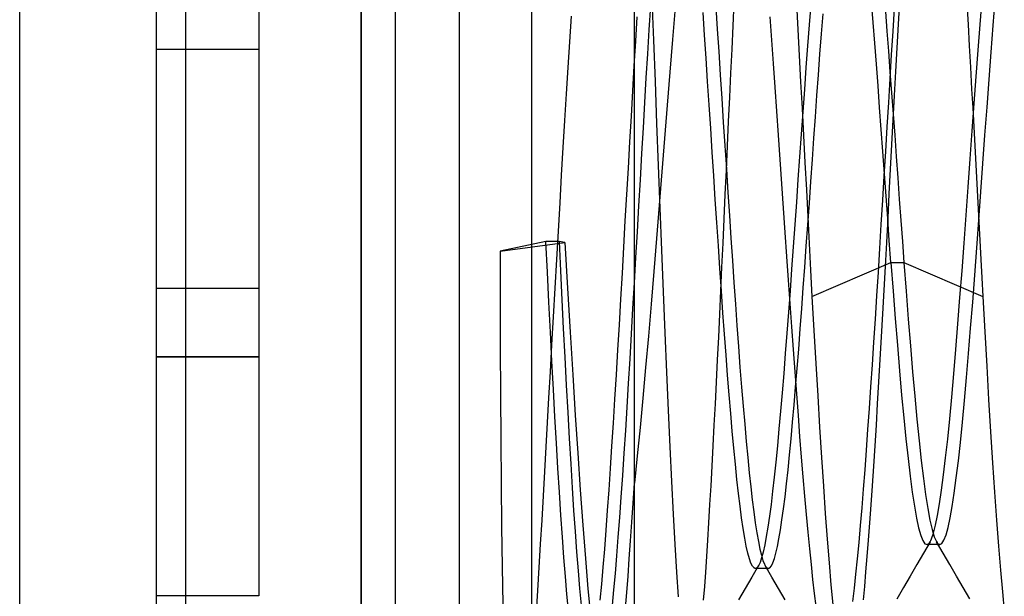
# Model space of a CAD drawing. Header units: millimetres. Extents: x -1 to 50, y 0 to 191.
# Tile 63 of 146: x 0 to 2.88, y 119 to 120.69. Entities that reach past the tile are written whole.
import ezdxf

# ---------------------------------------------------------------- set-up
doc = ezdxf.new("R2010")
doc.units = ezdxf.units.MM
doc.layers.add('MAIN-1', color=7, linetype='Continuous')
doc.layers.add('MAIN-2', color=7, linetype='Continuous')

msp = doc.modelspace()

# ---------------------------------------------------------------- linework, layer by layer
at = {"layer": 'MAIN-1'}
for p, q in [((0, 0), (0, 187.5)), ((1, 187.5), (1, 0))]:
    msp.add_line(p, q, dxfattribs=at)
at = {"layer": 'MAIN-2'}
for p, q in [((1, 0), (1, 187.5)), ((1, 0), (1, 187.5)), ((1.1, 23.45), (1.1, 167.05)), ((1.288, 23.45), (1.288, 167.05)), ((0.4852, 123.16), (0.4852, 117.34)), ((0.4852, 123.16), (0.4852, 117.34)), ((1.5, 117.4975), (1.5, 123.0025)), ((1.8, 118.75), (1.8, 121.7067)), ((0.4, 121.34), (0.4, 117.34)), ((0.7, 120.8), (0.7, 120.6)), ((1.8568, 120.6277), (1.8522, 120.746)), ((2.0913, 120.7381), (2.088, 120.6702)), ((2.499, 120.6796), (2.4943, 120.7388)), ((2.5728, 120.6742), (2.5766, 120.7417)), ((2.8124, 120.6741), (2.8183, 120.7475)), ((2.8503, 120.6703), (2.8563, 120.7456)), ((1.8431, 120.6581), (1.8475, 120.728)), ((1.9195, 120.7239), (1.9118, 120.63)), ((2.0052, 120.6423), (2.0008, 120.7086)), ((2.0378, 120.724), (2.0422, 120.6602)), ((2.2744, 120.7337), (2.2784, 120.6591)), ((2.3163, 120.7327), (2.3116, 120.6726)), ((2.5346, 120.7122), (2.5391, 120.6543)), ((2.5604, 120.7214), (2.5562, 120.6538)), ((2.7735, 120.7353), (2.777, 120.6736)), ((1.6147, 120.6985), (1.6098, 120.6229)), ((1.8074, 120.6964), (1.803, 120.6252)), ((2.2027, 120.6281), (2.1978, 120.6959)), ((2.3477, 120.6463), (2.3522, 120.7049)), ((2.5037, 120.619), (2.499, 120.6796)), ((1.8388, 120.588), (1.8431, 120.6581)), ((2.0422, 120.6602), (2.0466, 120.5941)), ((2.088, 120.6702), (2.0847, 120.6012)), ((2.2784, 120.6591), (2.2825, 120.5833)), ((2.3116, 120.6726), (2.3069, 120.6108)), ((2.5391, 120.6543), (2.5437, 120.5951)), ((2.5562, 120.6538), (2.5519, 120.5851)), ((2.569, 120.6056), (2.5728, 120.6742)), ((2.777, 120.6736), (2.7805, 120.6112)), ((2.8066, 120.5986), (2.8124, 120.6741)), ((2.8443, 120.5925), (2.8503, 120.6703)), ((1.6098, 120.6229), (1.6049, 120.5473)), ((1.803, 120.6252), (1.7986, 120.5528)), ((1.8614, 120.5069), (1.8568, 120.6277)), ((1.9118, 120.63), (1.904, 120.5344)), ((2.0097, 120.575), (2.0052, 120.6423)), ((2.2075, 120.5595), (2.2027, 120.6281)), ((2.3432, 120.5868), (2.3477, 120.6463)), ((0.4, 120.6), (0.4, 120.6)), ((0.4, 120.6), (0.4, 120.6)), ((0.7, 120.6), (0.4, 120.6)), ((0.7, 120.6), (0.7, 120.6)), ((0.7, 120.6), (0.7, 120.6)), ((0.7, 120.6), (0.7, 119.9)), ((2.0466, 120.5941), (2.0511, 120.5261)), ((2.0847, 120.6012), (2.0814, 120.5313)), ((2.3069, 120.6108), (2.3022, 120.5477)), ((2.5084, 120.5572), (2.5037, 120.619)), ((2.5437, 120.5951), (2.5482, 120.5347)), ((2.5653, 120.536), (2.569, 120.6056)), ((2.7805, 120.6112), (2.7839, 120.5482)), ((2.8008, 120.5213), (2.8066, 120.5986)), ((2.8383, 120.5128), (2.8443, 120.5925)), ((1.8346, 120.5174), (1.8388, 120.588)), ((2.0142, 120.5068), (2.0097, 120.575)), ((2.2825, 120.5833), (2.2866, 120.5061)), ((2.3388, 120.5265), (2.3432, 120.5868)), ((2.5519, 120.5851), (2.5477, 120.5154)), ((1.6049, 120.5473), (1.6002, 120.4708)), ((1.7986, 120.5528), (1.7942, 120.4794)), ((2.2124, 120.4901), (2.2075, 120.5595)), ((2.3022, 120.5477), (2.2975, 120.4833)), ((2.5131, 120.4944), (2.5084, 120.5572)), ((2.5482, 120.5347), (2.5528, 120.4733)), ((2.5615, 120.4655), (2.5653, 120.536)), ((2.7839, 120.5482), (2.7873, 120.4847)), ((1.8303, 120.4454), (1.8346, 120.5174)), ((1.866, 120.3841), (1.8614, 120.5069)), ((1.904, 120.5344), (1.8962, 120.4375)), ((2.0187, 120.438), (2.0142, 120.5068)), ((2.0511, 120.5261), (2.0556, 120.457)), ((2.0814, 120.5313), (2.0781, 120.4606)), ((2.2866, 120.5061), (2.2907, 120.4279)), ((2.3343, 120.4653), (2.3388, 120.5265)), ((2.5477, 120.5154), (2.5434, 120.4448)), ((2.7949, 120.4426), (2.8008, 120.5213)), ((2.8323, 120.4315), (2.8383, 120.5128)), ((1.7942, 120.4794), (1.7899, 120.4051)), ((2.2173, 120.42), (2.2124, 120.4901)), ((2.2975, 120.4833), (2.2928, 120.4181)), ((2.5178, 120.4306), (2.5131, 120.4944)), ((2.7873, 120.4847), (2.7903, 120.4295)), ((1.6002, 120.4708), (1.5954, 120.3927)), ((2.0556, 120.457), (2.0601, 120.3876)), ((2.0781, 120.4606), (2.0748, 120.3895)), ((2.3299, 120.4035), (2.3343, 120.4653)), ((2.5528, 120.4733), (2.5574, 120.4113)), ((2.5577, 120.3943), (2.5615, 120.4655)), ((1.826, 120.3712), (1.8303, 120.4454)), ((1.8962, 120.4375), (1.8884, 120.3398)), ((2.0232, 120.3688), (2.0187, 120.438)), ((2.2222, 120.3493), (2.2173, 120.42)), ((2.2907, 120.4279), (2.2949, 120.3489)), ((2.5225, 120.3662), (2.5178, 120.4306)), ((2.5434, 120.4448), (2.5391, 120.3737)), ((2.7891, 120.3623), (2.7949, 120.4426)), ((2.7903, 120.4295), (2.7932, 120.374)), ((2.8263, 120.3492), (2.8323, 120.4315)), ((1.5954, 120.3927), (1.5906, 120.3131)), ((1.7899, 120.4051), (1.7855, 120.3296)), ((2.2928, 120.4181), (2.2881, 120.3523)), ((2.3255, 120.341), (2.3299, 120.4035)), ((2.5538, 120.3224), (2.5577, 120.3943)), ((2.5574, 120.4113), (2.5619, 120.349)), ((1.8217, 120.2953), (1.826, 120.3712)), ((1.8706, 120.2602), (1.866, 120.3841)), ((2.0277, 120.2995), (2.0232, 120.3688)), ((2.0601, 120.3876), (2.0646, 120.3183)), ((2.0748, 120.3895), (2.0715, 120.3182)), ((2.5273, 120.3013), (2.5225, 120.3662)), ((2.5391, 120.3737), (2.5348, 120.302)), ((2.7831, 120.2804), (2.7891, 120.3623)), ((2.7932, 120.374), (2.7962, 120.3184)), ((1.8884, 120.3398), (1.8806, 120.2419)), ((2.227, 120.2782), (2.2222, 120.3493)), ((2.2881, 120.3523), (2.2835, 120.2861)), ((2.2949, 120.3489), (2.2991, 120.2694)), ((2.321, 120.2778), (2.3255, 120.341)), ((2.5619, 120.349), (2.5664, 120.2866)), ((2.8203, 120.2664), (2.8263, 120.3492)), ((1.5906, 120.3131), (1.5858, 120.2324)), ((1.7855, 120.3296), (1.7811, 120.253)), ((2.0646, 120.3183), (2.0691, 120.2495)), ((2.0715, 120.3182), (2.0682, 120.2468)), ((2.55, 120.2502), (2.5538, 120.3224)), ((2.7962, 120.3184), (2.7991, 120.2627)), ((1.8173, 120.2185), (1.8217, 120.2953)), ((2.0322, 120.2304), (2.0277, 120.2995)), ((2.2319, 120.2068), (2.227, 120.2782)), ((2.2835, 120.2861), (2.2788, 120.2199)), ((2.3165, 120.2141), (2.321, 120.2778)), ((2.532, 120.2361), (2.5273, 120.3013)), ((2.5348, 120.302), (2.5304, 120.2303)), ((2.5664, 120.2866), (2.5709, 120.2242)), ((2.7771, 120.1975), (2.7831, 120.2804)), ((1.7811, 120.253), (1.7767, 120.1758)), ((1.8753, 120.1361), (1.8706, 120.2602)), ((2.0682, 120.2468), (2.065, 120.1754)), ((2.0691, 120.2495), (2.0735, 120.1814)), ((2.2991, 120.2694), (2.3033, 120.1898)), ((2.5462, 120.178), (2.55, 120.2502)), ((2.7991, 120.2627), (2.8021, 120.207)), ((2.8143, 120.1834), (2.8203, 120.2664)), ((1.5858, 120.2324), (1.5811, 120.1508)), ((1.8129, 120.1422), (1.8173, 120.2185)), ((1.8806, 120.2419), (1.8727, 120.1442)), ((2.0367, 120.1615), (2.0322, 120.2304)), ((2.2788, 120.2199), (2.2742, 120.1537)), ((2.5304, 120.2303), (2.5261, 120.1587)), ((2.5367, 120.1708), (2.532, 120.2361)), ((2.5709, 120.2242), (2.5754, 120.1618)), ((2.2368, 120.1355), (2.2319, 120.2068)), ((2.3033, 120.1898), (2.3074, 120.1105)), ((2.3121, 120.1503), (2.3165, 120.2141)), ((2.7711, 120.1148), (2.7771, 120.1975)), ((2.8021, 120.207), (2.8051, 120.1513)), ((1.7767, 120.1758), (1.7723, 120.0984)), ((2.0412, 120.0932), (2.0367, 120.1615)), ((2.065, 120.1754), (2.0617, 120.1043)), ((2.0735, 120.1814), (2.0779, 120.1142)), ((2.5414, 120.1056), (2.5367, 120.1708)), ((2.5424, 120.1062), (2.5462, 120.178)), ((2.5754, 120.1618), (2.58, 120.0996)), ((2.8083, 120.1009), (2.8143, 120.1834)), ((1.5811, 120.1508), (1.5764, 120.0685)), ((1.8086, 120.0666), (1.8129, 120.1422)), ((1.8727, 120.1442), (1.8648, 120.0468)), ((1.8801, 120.0127), (1.8753, 120.1361)), ((2.2416, 120.0646), (2.2368, 120.1355)), ((2.2742, 120.1537), (2.2695, 120.0877)), ((2.3076, 120.087), (2.3121, 120.1503)), ((2.5261, 120.1587), (2.5218, 120.0877)), ((2.8051, 120.1513), (2.808, 120.0959)), ((2.0617, 120.1043), (2.0585, 120.0335)), ((2.0779, 120.1142), (2.0823, 120.0479)), ((2.3074, 120.1105), (2.3116, 120.0318)), ((2.5386, 120.0351), (2.5424, 120.1062)), ((2.5461, 120.0407), (2.5414, 120.1056)), ((2.7651, 120.033), (2.7711, 120.1148)), ((1.7723, 120.0984), (1.7679, 120.0213)), ((2.0457, 120.0256), (2.0412, 120.0932)), ((2.2695, 120.0877), (2.2649, 120.0222)), ((2.3032, 120.0245), (2.3076, 120.087)), ((2.5218, 120.0877), (2.5175, 120.0173)), ((2.58, 120.0996), (2.5845, 120.0377)), ((2.8023, 120.0193), (2.8083, 120.1009)), ((2.808, 120.0959), (2.8111, 120.0406)), ((1.5764, 120.0685), (1.5717, 119.9854)), ((1.8043, 119.9915), (1.8086, 120.0666)), ((1.8648, 120.0468), (1.8568, 119.9502)), ((2.0823, 120.0479), (2.0867, 119.9826)), ((2.2465, 119.9942), (2.2416, 120.0646)), ((1.5409, 120.0383), (1.407, 120.0092)), ((1.407, 120.0092), (1.596, 120.0346)), ((1.5453, 119.9484), (1.5409, 120.0383)), ((1.5791, 120.0383), (1.5409, 120.0383)), ((1.596, 120.0346), (1.5791, 120.0383)), ((1.5791, 120.0383), (1.5832, 119.9524)), ((1.596, 120.0346), (1.6039, 119.9015)), ((1.7679, 120.0213), (1.7636, 119.9448)), ((2.0502, 119.9589), (2.0457, 120.0256)), ((2.0585, 120.0335), (2.0552, 119.9632)), ((2.2649, 120.0222), (2.2602, 119.9573)), ((2.2987, 119.9629), (2.3032, 120.0245)), ((2.3116, 120.0318), (2.3157, 119.9539)), ((2.5175, 120.0173), (2.5132, 119.9477)), ((2.5348, 119.9647), (2.5386, 120.0351)), ((2.5509, 119.9765), (2.5461, 120.0407)), ((2.5845, 120.0377), (2.5891, 119.9765)), ((2.7591, 119.9525), (2.7651, 120.033)), ((2.7963, 119.939), (2.8023, 120.0193)), ((2.8111, 120.0406), (2.8141, 119.9857)), ((1.407, 120.0092), (1.4068, 119.8672)), ((1.8001, 119.9166), (1.8043, 119.9915)), ((1.8849, 119.8906), (1.8801, 120.0127)), ((2.2513, 119.9246), (2.2465, 119.9942)), ((1.5717, 119.9854), (1.5669, 119.9016)), ((2.0547, 119.8932), (2.0502, 119.9589)), ((2.0552, 119.9632), (2.052, 119.8937)), ((2.0867, 119.9826), (2.0911, 119.9181)), ((2.2943, 119.902), (2.2987, 119.9629)), ((2.3198, 119.877), (2.5509, 119.9765)), ((2.531, 119.8951), (2.5348, 119.9647)), ((2.5508, 119.9765), (2.5891, 119.9765)), ((2.5508, 119.9765), (2.5572, 119.893)), ((2.5891, 119.9765), (2.8201, 119.877)), ((2.5891, 119.9765), (2.5954, 119.8925)), ((2.8141, 119.9857), (2.8171, 119.9311)), ((1.5496, 119.8599), (1.5453, 119.9484)), ((1.5832, 119.9524), (1.5874, 119.8672)), ((1.7636, 119.9448), (1.7592, 119.869)), ((1.8568, 119.9502), (1.8488, 119.8546)), ((2.2602, 119.9573), (2.2556, 119.8934)), ((2.3157, 119.9539), (2.3198, 119.877)), ((2.5132, 119.9477), (2.5089, 119.8788)), ((2.7531, 119.8735), (2.7591, 119.9525)), ((2.7903, 119.8604), (2.7963, 119.939)), ((2.8171, 119.9311), (2.8201, 119.877)), ((1.5669, 119.9016), (1.5622, 119.8177)), ((1.6039, 119.9015), (1.6116, 119.7724)), ((1.7957, 119.8417), (1.8001, 119.9166)), ((2.0911, 119.9181), (2.0955, 119.8546)), ((2.2561, 119.856), (2.2513, 119.9246)), ((2.2899, 119.8415), (2.2943, 119.902)), ((0.4, 119.9), (0.4, 119.9)), ((0.4, 119.9), (0.4, 119.9)), ((0.7, 119.9), (0.4, 119.9)), ((0.7, 119.9), (0.7, 119.7)), ((0.7, 119.9), (0.7, 119.9)), ((0.7, 119.9), (0.7, 119.9)), ((1.8896, 119.7709), (1.8849, 119.8906)), ((2.052, 119.8937), (2.0488, 119.8251)), ((2.0592, 119.829), (2.0547, 119.8932)), ((2.2556, 119.8934), (2.2509, 119.8307)), ((2.3198, 119.877), (2.3254, 119.7776)), ((2.5089, 119.8788), (2.5046, 119.8106)), ((2.5272, 119.8264), (2.531, 119.8951)), ((2.5572, 119.893), (2.5635, 119.812)), ((2.5954, 119.8925), (2.6018, 119.8108)), ((2.7471, 119.7964), (2.7531, 119.8735)), ((2.8201, 119.877), (2.8258, 119.7736)), ((1.4068, 119.8672), (1.407, 119.7275)), ((1.554, 119.7729), (1.5496, 119.8599)), ((1.5874, 119.8672), (1.5917, 119.7828)), ((1.7592, 119.869), (1.7549, 119.7942)), ((1.8488, 119.8546), (1.8408, 119.7607)), ((2.0955, 119.8546), (2.1, 119.7921)), ((2.2609, 119.7885), (2.2561, 119.856)), ((2.7843, 119.7841), (2.7903, 119.8604)), ((1.5622, 119.8177), (1.5575, 119.7353)), ((1.7914, 119.7673), (1.7957, 119.8417)), ((2.0488, 119.8251), (2.0456, 119.7575)), ((2.0638, 119.7662), (2.0592, 119.829)), ((2.2509, 119.8307), (2.2463, 119.7695)), ((2.2854, 119.7817), (2.2899, 119.8415)), ((2.5234, 119.7588), (2.5272, 119.8264)), ((1.7549, 119.7942), (1.7505, 119.7204)), ((2.1, 119.7921), (2.1045, 119.7305)), ((2.2656, 119.722), (2.2609, 119.7885)), ((2.5046, 119.8106), (2.5003, 119.7434)), ((2.5635, 119.812), (2.5698, 119.7339)), ((2.6018, 119.8108), (2.6082, 119.732)), ((2.7411, 119.7217), (2.7471, 119.7964)), ((1.5584, 119.6877), (1.554, 119.7729)), ((1.5917, 119.7828), (1.596, 119.6993)), ((1.6116, 119.7724), (1.6192, 119.6479)), ((1.7871, 119.6941), (1.7914, 119.7673)), ((1.8408, 119.7607), (1.8327, 119.6688)), ((1.8944, 119.6549), (1.8896, 119.7709)), ((2.0456, 119.7575), (2.0424, 119.6911)), ((2.0683, 119.7052), (2.0638, 119.7662)), ((2.2463, 119.7695), (2.2417, 119.7097)), ((2.2809, 119.7231), (2.2854, 119.7817)), ((2.3254, 119.7776), (2.331, 119.6803)), ((2.5197, 119.6922), (2.5234, 119.7588)), ((2.7783, 119.7103), (2.7843, 119.7841)), ((2.8258, 119.7736), (2.8314, 119.6727)), ((1.407, 119.7275), (1.4075, 119.5908)), ((1.5575, 119.7353), (1.5531, 119.6559)), ((2.1045, 119.7305), (2.109, 119.6703)), ((2.5003, 119.7434), (2.4959, 119.6772)), ((2.5698, 119.7339), (2.5761, 119.6592)), ((2.6082, 119.732), (2.6145, 119.6565)), ((0.4, 119.7), (0.7, 119.7)), ((0.7, 119.7), (0.4, 119.7)), ((0.7, 119.7), (0.7, 119)), ((1.596, 119.6993), (1.6003, 119.6173)), ((1.7505, 119.7204), (1.7462, 119.6476)), ((2.0728, 119.6461), (2.0683, 119.7052)), ((2.2417, 119.7097), (2.2371, 119.6516)), ((2.2704, 119.6566), (2.2656, 119.722)), ((2.2764, 119.6663), (2.2809, 119.7231)), ((2.735, 119.65), (2.7411, 119.7217)), ((2.7723, 119.6396), (2.7783, 119.7103)), ((1.5629, 119.6047), (1.5584, 119.6877)), ((1.7828, 119.6225), (1.7871, 119.6941)), ((2.0424, 119.6911), (2.0392, 119.6259)), ((2.109, 119.6703), (2.1136, 119.6118)), ((2.331, 119.6803), (2.3365, 119.5856)), ((2.4959, 119.6772), (2.4916, 119.6124)), ((2.5159, 119.6268), (2.5197, 119.6922)), ((2.8314, 119.6727), (2.8371, 119.5749)), ((1.5531, 119.6559), (1.5488, 119.5804)), ((1.6192, 119.6479), (1.6267, 119.5294)), ((1.7462, 119.6476), (1.7419, 119.5761)), ((1.8327, 119.6688), (1.8246, 119.5795)), ((1.8993, 119.5434), (1.8944, 119.6549)), ((2.0773, 119.5891), (2.0728, 119.6461)), ((2.2371, 119.6516), (2.2325, 119.5952)), ((2.2751, 119.5921), (2.2704, 119.6566)), ((2.272, 119.6117), (2.2764, 119.6663)), ((2.5761, 119.6592), (2.5823, 119.5883)), ((2.6145, 119.6565), (2.6209, 119.5848)), ((2.729, 119.5819), (2.735, 119.65)), ((1.6003, 119.6173), (1.6047, 119.5375)), ((1.7785, 119.5527), (1.7828, 119.6225)), ((2.0392, 119.6259), (2.0361, 119.5621)), ((2.4916, 119.6124), (2.4872, 119.549)), ((2.5121, 119.5628), (2.5159, 119.6268)), ((2.7663, 119.5723), (2.7723, 119.6396)), ((1.4075, 119.5908), (1.4084, 119.4575)), ((1.5673, 119.5245), (1.5629, 119.6047)), ((2.0818, 119.5344), (2.0773, 119.5891)), ((2.1136, 119.6118), (2.1182, 119.5559)), ((2.2325, 119.5952), (2.2278, 119.541)), ((2.2675, 119.5591), (2.272, 119.6117)), ((2.2799, 119.5288), (2.2751, 119.5921)), ((2.3365, 119.5856), (2.3421, 119.4939)), ((2.5823, 119.5883), (2.5886, 119.5217)), ((2.6209, 119.5848), (2.6272, 119.5172)), ((1.5488, 119.5804), (1.5448, 119.5076)), ((1.7419, 119.5761), (1.7375, 119.5062)), ((1.8246, 119.5795), (1.8164, 119.4931)), ((2.0361, 119.5621), (2.0329, 119.4998)), ((2.1182, 119.5559), (2.1227, 119.5027)), ((2.2631, 119.5084), (2.2675, 119.5591)), ((2.5083, 119.5002), (2.5121, 119.5628)), ((2.723, 119.5182), (2.729, 119.5819)), ((2.7603, 119.5089), (2.7663, 119.5723)), ((2.8371, 119.5749), (2.8428, 119.4806)), ((1.6047, 119.5375), (1.6091, 119.4605)), ((1.6267, 119.5294), (1.634, 119.4176)), ((1.7743, 119.4844), (1.7785, 119.5527)), ((1.9041, 119.4367), (1.8993, 119.5434)), ((2.0864, 119.482), (2.0818, 119.5344)), ((2.2278, 119.541), (2.2232, 119.4889)), ((2.2847, 119.4669), (2.2799, 119.5288)), ((2.4872, 119.549), (2.4828, 119.4872)), ((1.5448, 119.5076), (1.5408, 119.4361)), ((1.5717, 119.4475), (1.5673, 119.5245)), ((1.7375, 119.5062), (1.7332, 119.4382)), ((2.0329, 119.4998), (2.0298, 119.439)), ((2.1227, 119.5027), (2.1272, 119.4525)), ((2.2586, 119.4598), (2.2631, 119.5084)), ((2.5046, 119.4391), (2.5083, 119.5002)), ((2.5886, 119.5217), (2.5948, 119.4595)), ((2.6272, 119.5172), (2.6336, 119.4543)), ((2.7171, 119.4589), (2.723, 119.5182)), ((2.7543, 119.4497), (2.7603, 119.5089)), ((1.77, 119.4176), (1.7743, 119.4844)), ((1.8164, 119.4931), (1.8082, 119.41)), ((2.0909, 119.4323), (2.0864, 119.482)), ((2.2232, 119.4889), (2.2186, 119.4392)), ((2.3421, 119.4939), (2.3476, 119.4056)), ((2.4828, 119.4872), (2.4785, 119.427)), ((2.8428, 119.4806), (2.8485, 119.3901)), ((1.4084, 119.4575), (1.4095, 119.3279)), ((1.5761, 119.3738), (1.5717, 119.4475)), ((1.6091, 119.4605), (1.6134, 119.3867)), ((2.0298, 119.439), (2.0266, 119.3799)), ((2.1272, 119.4525), (2.1316, 119.4052)), ((2.2186, 119.4392), (2.2139, 119.3921)), ((2.2542, 119.4133), (2.2586, 119.4598)), ((2.2895, 119.4066), (2.2847, 119.4669)), ((2.5007, 119.3798), (2.5046, 119.4391)), ((2.5948, 119.4595), (2.601, 119.4024)), ((2.6336, 119.4543), (2.6399, 119.3963)), ((2.7111, 119.4042), (2.7171, 119.4589)), ((2.7483, 119.3952), (2.7543, 119.4497)), ((1.5408, 119.4361), (1.5367, 119.3644)), ((1.634, 119.4176), (1.6414, 119.3104)), ((1.7332, 119.4382), (1.7289, 119.3727)), ((1.7656, 119.3525), (1.77, 119.4176)), ((1.909, 119.3351), (1.9041, 119.4367)), ((2.0955, 119.3853), (2.0909, 119.4323)), ((2.2497, 119.3694), (2.2542, 119.4133)), ((2.4785, 119.427), (2.4741, 119.3687)), ((1.6134, 119.3867), (1.6177, 119.3166)), ((1.8082, 119.41), (1.8, 119.3305)), ((2.1, 119.3412), (2.0955, 119.3853)), ((2.1316, 119.4052), (2.1361, 119.3608)), ((2.2139, 119.3921), (2.2093, 119.3478)), ((2.2943, 119.3482), (2.2895, 119.4066)), ((2.3476, 119.4056), (2.3531, 119.3213)), ((2.601, 119.4024), (2.6072, 119.3503)), ((2.6399, 119.3963), (2.6462, 119.3436)), ((2.7052, 119.3543), (2.7111, 119.4042)), ((2.7423, 119.3456), (2.7483, 119.3952)), ((2.8485, 119.3901), (2.8544, 119.3037)), ((1.5367, 119.3644), (1.5326, 119.2927)), ((1.5805, 119.3034), (1.5761, 119.3738)), ((1.7289, 119.3727), (1.7246, 119.3101)), ((1.7613, 119.2895), (1.7656, 119.3525)), ((2.0266, 119.3799), (2.0234, 119.3227)), ((2.1361, 119.3608), (2.1405, 119.3194)), ((2.2453, 119.3283), (2.2497, 119.3694)), ((2.4741, 119.3687), (2.4697, 119.3123)), ((2.4969, 119.3223), (2.5007, 119.3798)), ((2.6993, 119.3094), (2.7052, 119.3543)), ((1.4095, 119.3279), (1.411, 119.2034)), ((1.7963, 119.272), (1.8, 119.3305)), ((1.8, 118.75), (1.8, 119.3305)), ((1.914, 119.2394), (1.909, 119.3351)), ((2.1045, 119.3003), (2.1, 119.3412)), ((2.2093, 119.3478), (2.2046, 119.3063)), ((2.2409, 119.2902), (2.2453, 119.3283)), ((2.2991, 119.2919), (2.2943, 119.3482)), ((2.6072, 119.3503), (2.6134, 119.3036)), ((2.6462, 119.3436), (2.6526, 119.2968)), ((2.7363, 119.3012), (2.7423, 119.3456)), ((1.5848, 119.2362), (1.5805, 119.3034)), ((1.6177, 119.3166), (1.622, 119.2504)), ((1.6414, 119.3104), (1.6489, 119.2066)), ((1.7246, 119.3101), (1.7204, 119.25)), ((2.0234, 119.3227), (2.0202, 119.2675)), ((2.1091, 119.2626), (2.1045, 119.3003)), ((2.1405, 119.3194), (2.1449, 119.2811)), ((2.2046, 119.3063), (2.2, 119.2681)), ((2.3531, 119.3213), (2.3587, 119.2414)), ((2.4697, 119.3123), (2.4653, 119.2579)), ((2.4931, 119.2668), (2.4969, 119.3223)), ((2.6134, 119.3036), (2.6196, 119.2626)), ((2.6526, 119.2968), (2.6589, 119.2561)), ((2.6934, 119.2698), (2.6993, 119.3094)), ((2.7303, 119.262), (2.7363, 119.3012)), ((2.8544, 119.3037), (2.8602, 119.2221)), ((1.5326, 119.2927), (1.5285, 119.2215)), ((1.757, 119.2291), (1.7613, 119.2895)), ((1.7925, 119.2154), (1.7963, 119.272)), ((2.0202, 119.2675), (2.0171, 119.2144)), ((2.1449, 119.2811), (2.1494, 119.2457)), ((2.2, 119.2681), (2.1954, 119.2332)), ((2.2364, 119.2551), (2.2409, 119.2902)), ((2.3038, 119.238), (2.2991, 119.2919)), ((2.4893, 119.2137), (2.4931, 119.2668)), ((2.6875, 119.2357), (2.6934, 119.2698)), ((1.622, 119.2504), (1.6262, 119.1881)), ((1.7204, 119.25), (1.7162, 119.1924)), ((1.919, 119.1505), (1.914, 119.2394)), ((2.1136, 119.2281), (2.1091, 119.2626)), ((2.1494, 119.2457), (2.1538, 119.2135)), ((2.232, 119.2228), (2.2364, 119.2551)), ((2.3085, 119.1865), (2.3038, 119.238)), ((2.3587, 119.2414), (2.3643, 119.1662)), ((2.4653, 119.2579), (2.4609, 119.2057)), ((2.6196, 119.2626), (2.6258, 119.2278)), ((2.6589, 119.2561), (2.6652, 119.2219)), ((2.7243, 119.2284), (2.7303, 119.262)), ((1.5285, 119.2215), (1.5244, 119.1513)), ((1.5892, 119.1724), (1.5848, 119.2362)), ((1.7527, 119.1716), (1.757, 119.2291)), ((1.7887, 119.1608), (1.7925, 119.2154)), ((2.0171, 119.2144), (2.0139, 119.1636)), ((2.1182, 119.197), (2.1136, 119.2281)), ((2.1538, 119.2135), (2.1583, 119.1846)), ((2.1954, 119.2332), (2.1907, 119.2017)), ((2.2275, 119.1934), (2.232, 119.2228)), ((2.4855, 119.1631), (2.4893, 119.2137)), ((2.6258, 119.2278), (2.6321, 119.1993)), ((2.6652, 119.2219), (2.6716, 119.1942)), ((2.6816, 119.207), (2.6875, 119.2357)), ((2.7183, 119.2005), (2.7243, 119.2284)), ((2.8602, 119.2221), (2.866, 119.1459)), ((1.411, 119.2034), (1.4128, 119.0854)), ((1.6262, 119.1881), (1.6305, 119.1294)), ((1.6489, 119.2066), (1.6564, 119.109)), ((1.7162, 119.1924), (1.7119, 119.1371)), ((2.1228, 119.1694), (2.1182, 119.197)), ((2.1583, 119.1846), (2.1628, 119.1591)), ((2.1907, 119.2017), (2.1861, 119.1738)), ((2.2231, 119.1672), (2.2275, 119.1934)), ((2.3132, 119.1377), (2.3085, 119.1865)), ((2.4609, 119.2057), (2.4565, 119.1559)), ((2.6321, 119.1993), (2.6383, 119.1772)), ((2.6699, 119.1668), (2.6757, 119.184)), ((2.6716, 119.1942), (2.6779, 119.1731)), ((2.6757, 119.184), (2.6816, 119.207)), ((2.7123, 119.1786), (2.7183, 119.2005)), ((1.5244, 119.1513), (1.5203, 119.0828)), ((1.5936, 119.1125), (1.5892, 119.1724)), ((1.7484, 119.1171), (1.7527, 119.1716)), ((1.7849, 119.1083), (1.7887, 119.1608)), ((2.0139, 119.1636), (2.0108, 119.1153)), ((2.1273, 119.1454), (2.1228, 119.1694)), ((2.1628, 119.1591), (2.1672, 119.1372)), ((2.1861, 119.1738), (2.1815, 119.1493)), ((2.2186, 119.1443), (2.2231, 119.1672)), ((2.3643, 119.1662), (2.3698, 119.0965)), ((2.4565, 119.1559), (2.452, 119.1086)), ((2.4817, 119.1151), (2.4855, 119.1631)), ((2.6383, 119.1772), (2.6445, 119.1617)), ((2.6445, 119.1617), (2.6507, 119.1526)), ((2.6659, 119.1586), (2.6463, 119.125)), ((2.6507, 119.1526), (2.6569, 119.1503)), ((2.6569, 119.1503), (2.6591, 119.151)), ((2.6591, 119.151), (2.6613, 119.1525)), ((2.6613, 119.1525), (2.6634, 119.1549)), ((2.6634, 119.1549), (2.6656, 119.158)), ((2.6656, 119.158), (2.6677, 119.162)), ((2.6677, 119.162), (2.6699, 119.1668)), ((2.6779, 119.1731), (2.6843, 119.1588)), ((2.6843, 119.1588), (2.6859, 119.1562)), ((2.7038, 119.1252), (2.6843, 119.1587)), ((2.6859, 119.1562), (2.6876, 119.1541)), ((2.6876, 119.1541), (2.6893, 119.1524)), ((2.6893, 119.1524), (2.6909, 119.1512)), ((2.6909, 119.1512), (2.6926, 119.1504)), ((2.6943, 119.1502), (2.7003, 119.1533)), ((2.7003, 119.1533), (2.7063, 119.1628)), ((2.7063, 119.1628), (2.7123, 119.1786)), ((1.6305, 119.1294), (1.6348, 119.0738)), ((1.7119, 119.1371), (1.7076, 119.0844)), ((1.924, 119.0696), (1.919, 119.1505)), ((2.1319, 119.1251), (2.1273, 119.1454)), ((2.1365, 119.1086), (2.1319, 119.1251)), ((2.1672, 119.1372), (2.1716, 119.1188)), ((2.1769, 119.1284), (2.1723, 119.1112)), ((2.1815, 119.1493), (2.1769, 119.1284)), ((2.2098, 119.109), (2.2142, 119.1249)), ((2.2142, 119.1249), (2.2186, 119.1443)), ((2.3179, 119.0915), (2.3132, 119.1377)), ((2.6463, 119.125), (2.6268, 119.0914)), ((2.6592, 119.1502), (2.6561, 119.1502)), ((2.6624, 119.1502), (2.6592, 119.1502)), ((2.6656, 119.1502), (2.6624, 119.1502)), ((2.6687, 119.1502), (2.6656, 119.1502)), ((2.6719, 119.1502), (2.6687, 119.1502)), ((2.6751, 119.1502), (2.6719, 119.1502)), ((2.6783, 119.1502), (2.6751, 119.1502)), ((2.6815, 119.1502), (2.6783, 119.1502)), ((2.6847, 119.1502), (2.6815, 119.1502)), ((2.6879, 119.1502), (2.6847, 119.1502)), ((2.691, 119.1502), (2.6879, 119.1502)), ((2.6942, 119.1502), (2.691, 119.1502)), ((2.6926, 119.1504), (2.6943, 119.1502)), ((2.7233, 119.0916), (2.7038, 119.1252)), ((2.866, 119.1459), (2.8717, 119.0757)), ((1.598, 119.0566), (1.5936, 119.1125)), ((1.6564, 119.109), (1.6638, 119.021)), ((1.7442, 119.0658), (1.7484, 119.1171)), ((1.7811, 119.0581), (1.7849, 119.1083)), ((2.0108, 119.1153), (2.0077, 119.0698)), ((2.141, 119.0958), (2.1365, 119.1086)), ((2.1456, 119.0869), (2.141, 119.0958)), ((2.1677, 119.0977), (2.1631, 119.0881)), ((2.1723, 119.1112), (2.1677, 119.0977)), ((2.1716, 119.1188), (2.1761, 119.104)), ((2.1761, 119.104), (2.1805, 119.0927)), ((2.2009, 119.0877), (2.2054, 119.0966)), ((2.2054, 119.0966), (2.2098, 119.109)), ((2.3698, 119.0965), (2.3753, 119.0327)), ((2.452, 119.1086), (2.4476, 119.064)), ((2.4779, 119.0699), (2.4817, 119.1151)), ((1.4128, 119.0854), (1.4149, 118.9748)), ((1.5203, 119.0828), (1.5162, 119.016)), ((1.6348, 119.0738), (1.6391, 119.0213)), ((1.7076, 119.0844), (1.7033, 119.0345)), ((1.7399, 119.0176), (1.7442, 119.0658)), ((1.929, 118.9973), (1.924, 119.0696)), ((2.0077, 119.0698), (2.0046, 119.0274)), ((2.1634, 119.0887), (2.144, 119.0551)), ((2.1502, 119.0818), (2.1456, 119.0869)), ((2.1508, 119.0814), (2.1502, 119.0818)), ((2.1515, 119.081), (2.1508, 119.0814)), ((2.1521, 119.0808), (2.1515, 119.081)), ((2.1527, 119.0806), (2.1521, 119.0808)), ((2.1533, 119.0805), (2.1527, 119.0806)), ((2.154, 119.0805), (2.1533, 119.0805)), ((2.1921, 119.0805), (2.1539, 119.0805)), ((2.1586, 119.0824), (2.154, 119.0805)), ((2.1631, 119.0881), (2.1586, 119.0824)), ((2.1805, 119.0927), (2.185, 119.0851)), ((2.2022, 119.055), (2.1827, 119.0885)), ((2.185, 119.0851), (2.1862, 119.0837)), ((2.1862, 119.0837), (2.1874, 119.0825)), ((2.1874, 119.0825), (2.1885, 119.0816)), ((2.1885, 119.0816), (2.1897, 119.081)), ((2.1897, 119.081), (2.1909, 119.0806)), ((2.1909, 119.0806), (2.1921, 119.0805)), ((2.1921, 119.0805), (2.1965, 119.0823)), ((2.1965, 119.0823), (2.2009, 119.0877)), ((2.3225, 119.0481), (2.3179, 119.0915)), ((2.4742, 119.0275), (2.4779, 119.0699)), ((2.6268, 119.0914), (2.6073, 119.0578)), ((2.7428, 119.058), (2.7233, 119.0916)), ((2.8717, 119.0757), (2.8773, 119.0119)), ((1.6024, 119.005), (1.598, 119.0566)), ((1.7772, 119.0103), (1.7811, 119.0581)), ((2.144, 119.0551), (2.1246, 119.0216)), ((2.2218, 119.0215), (2.2022, 119.055)), ((2.3271, 119.0073), (2.3225, 119.0481)), ((2.4476, 119.064), (2.4432, 119.0223)), ((2.6073, 119.0578), (2.5878, 119.0242)), ((2.7623, 119.0245), (2.7428, 119.058)), ((1.5162, 119.016), (1.5121, 118.9512)), ((1.6391, 119.0213), (1.6435, 118.9726)), ((1.6638, 119.021), (1.671, 118.943)), ((1.7033, 119.0345), (1.699, 118.9878)), ((1.7357, 118.9726), (1.7399, 119.0176)), ((1.7734, 118.965), (1.7772, 119.0103)), ((2.0046, 119.0274), (2.0015, 118.9878)), ((2.1246, 119.0216), (2.1051, 118.988)), ((2.2413, 118.988), (2.2218, 119.0215)), ((2.3318, 118.9694), (2.3271, 119.0073)), ((2.3753, 119.0327), (2.3808, 118.9751)), ((2.4432, 119.0223), (2.4388, 118.9835)), ((2.4705, 118.988), (2.4742, 119.0275)), ((2.5878, 119.0242), (2.5683, 118.9907)), ((2.7818, 118.9909), (2.7623, 119.0245)), ((2.8773, 119.0119), (2.8829, 118.9547)), ((0.4, 119), (0.4, 119)), ((0.7, 119), (0.4, 119)), ((0.7, 119), (0.7, 119)), ((1.6068, 118.9576), (1.6024, 119.005))]:
    msp.add_line(p, q, dxfattribs=at)

doc.saveas('drawing.dxf')
